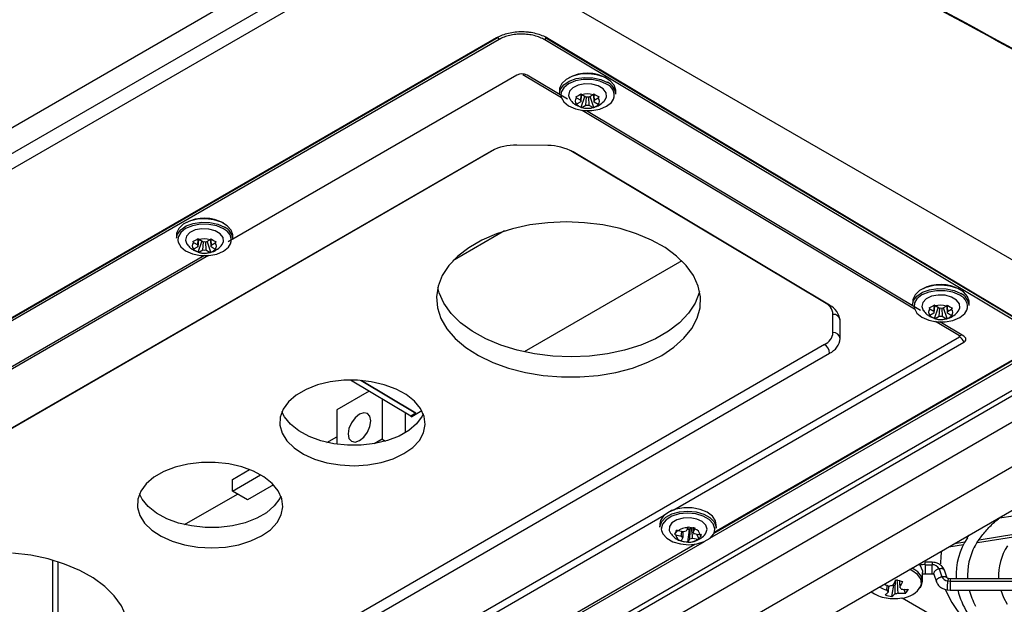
# Model space of a CAD drawing. Header units: millimetres. Extents: x 15231 to 16570, y 10019 to 11489.
# Tile 40 of 206: x 16340 to 16478, y 10109 to 10191. Entities that reach past the tile are written whole.
import ezdxf

# ---------------------------------------------------------------- set-up
doc = ezdxf.new("R2010")
doc.units = ezdxf.units.MM

msp = doc.modelspace()

# ---------------------------------------------------------------- linework, layer by layer
at = {"color": 7, "linetype": 'Continuous', "lineweight": 25}
for p, q in [((16248.88, 10124.09), (16388.93, 10204.93)), ((16248.49, 10120.21), (16392.52, 10203.36)), ((16396.3, 10203.33), (16322.27, 10160.59)), ((16406.04, 10200.06), (16495.19, 10148.59)), ((16407.18, 10188.79), (16272.83, 10111.24)), ((16273.02, 10111.33), (16407.37, 10188.89)), ((16407.54, 10188.58), (16273.19, 10111.02)), ((16481.09, 10148.38), (16413.91, 10188.52)), ((16414.09, 10188.82), (16481.27, 10148.69)), ((16481.5, 10148.59), (16414.33, 10188.72)), ((16410.01, 10183.58), (16369.55, 10160.22)), ((16416.24, 10180.38), (16410.83, 10183.62)), ((16417.08, 10180.19), (16411.44, 10183.56)), ((16415.97, 10181.5), (16415.96, 10181.01)), ((16418.38, 10180.42), (16418.95, 10180.08)), ((16418.95, 10180.08), (16419.02, 10180.83)), ((16419.04, 10180.83), (16418.95, 10179.82)), ((16419, 10179.08), (16419.55, 10180.58)), ((16419.68, 10180.5), (16419.11, 10180.84)), ((16419.68, 10179.39), (16419.77, 10180.48)), ((16420.05, 10180.49), (16420.11, 10179.38)), ((16420.68, 10180.82), (16420.11, 10180.49)), ((16420.79, 10179.06), (16420.28, 10180.59)), ((16420.84, 10179.8), (16420.78, 10180.81)), ((16420.8, 10180.72), (16420.84, 10180.06)), ((16420.84, 10180.06), (16421.41, 10180.39)), ((16423.86, 10180.89), (16423.87, 10181.38)), ((16418.35, 10179.36), (16418.98, 10179.1)), ((16418.95, 10179.82), (16418.38, 10179.49)), ((16419.11, 10179.06), (16419.68, 10179.39)), ((16420.11, 10179.38), (16420.68, 10179.04)), ((16421.41, 10179.46), (16420.84, 10179.8)), ((16465.73, 10150.82), (16419.16, 10178.64)), ((16466.57, 10150.63), (16419.76, 10178.59)), ((16414.34, 10173.73), (16410, 10173.77)), ((16406.46, 10172.95), (16300.52, 10111.79)), ((16406.9, 10173.17), (16301.24, 10112.18)), ((16453.12, 10151.76), (16417.57, 10173)), ((16453.82, 10151.36), (16417.88, 10172.83)), ((16362.32, 10161.22), (16362.31, 10160.73)), ((16370.21, 10160.61), (16370.22, 10161.1)), ((16408.3, 10161.76), (16401.04, 10157.57)), ((16364.73, 10160.14), (16365.3, 10159.8)), ((16365.3, 10159.54), (16364.73, 10159.21)), ((16365.3, 10159.8), (16365.37, 10160.55)), ((16365.39, 10160.55), (16365.3, 10159.54)), ((16365.36, 10158.8), (16365.9, 10160.3)), ((16366.03, 10160.22), (16365.46, 10160.56)), ((16366.03, 10159.11), (16366.12, 10160.2)), ((16366.4, 10160.21), (16366.46, 10159.1)), ((16367.04, 10160.54), (16366.46, 10160.21)), ((16367.14, 10158.78), (16366.63, 10160.31)), ((16367.19, 10159.52), (16367.14, 10160.53)), ((16367.15, 10160.53), (16367.19, 10159.78)), ((16367.19, 10159.78), (16367.76, 10160.11)), ((16366.83, 10158.33), (16324.2, 10133.72)), ((16366.24, 10158.31), (16324.25, 10134.07)), ((16364.7, 10159.08), (16365.33, 10158.82)), ((16365.46, 10158.78), (16366.03, 10159.11)), ((16366.46, 10159.1), (16367.03, 10158.76)), ((16367.76, 10159.18), (16367.19, 10159.52)), ((16433.11, 10157.58), (16411.02, 10144.83)), ((16465.46, 10151.93), (16465.45, 10151.44)), ((16468.44, 10150.51), (16468.51, 10151.26)), ((16468.53, 10151.26), (16468.44, 10150.25)), ((16469.17, 10150.93), (16468.6, 10151.27)), ((16473.35, 10151.32), (16473.36, 10151.81)), ((16454.29, 10147.54), (16454.29, 10150.09)), ((16467.87, 10150.85), (16468.44, 10150.51)), ((16468.44, 10150.25), (16467.87, 10149.92)), ((16468.49, 10149.51), (16469.04, 10151.01)), ((16469.17, 10149.82), (16469.26, 10150.91)), ((16469.54, 10150.93), (16469.6, 10149.81)), ((16470.17, 10151.25), (16469.6, 10150.92)), ((16470.28, 10149.49), (16469.77, 10151.02)), ((16470.33, 10150.23), (16470.27, 10151.24)), ((16470.29, 10151.24), (16470.33, 10150.49)), ((16470.33, 10150.49), (16470.9, 10150.82)), ((16470.9, 10149.89), (16470.33, 10150.23)), ((16339.77, 10058.87), (16495.19, 10148.59)), ((16455.28, 10146.72), (16455.28, 10149.27)), ((16467.84, 10149.8), (16468.47, 10149.54)), ((16468.6, 10149.49), (16469.17, 10149.82)), ((16472, 10147.07), (16468.65, 10149.07)), ((16472.61, 10147.01), (16469.25, 10149.02)), ((16469.6, 10149.81), (16470.17, 10149.47)), ((16495.89, 10148.19), (16339.76, 10058.05)), ((16499.08, 10146.35), (16336.57, 10052.53)), ((16343.66, 10072.86), (16472, 10146.95)), ((16347.18, 10084.73), (16453.12, 10145.89)), ((16432, 10122.74), (16472.61, 10146.18)), ((16347.88, 10083.5), (16453.82, 10144.66)), ((16481.5, 10144.39), (16436.99, 10118.69)), ((16437.62, 10119.46), (16481.21, 10144.63)), ((16437.67, 10119.58), (16481.09, 10144.64)), ((16504.48, 10143.23), (16341.78, 10049.31)), ((16395.17, 10135.84), (16386.72, 10140.89)), ((16388.21, 10140.83), (16395.86, 10136.26)), ((16395.86, 10136.26), (16388.21, 10140.83)), ((16389.32, 10139.33), (16384.77, 10136.71)), ((16350.89, 10048.48), (16505.98, 10138.01)), ((16391.13, 10138.25), (16391.13, 10132.62)), ((16384.77, 10136.71), (16384.77, 10131.91)), ((16394.39, 10133.51), (16394.39, 10136.31)), ((16395.86, 10136.26), (16395.17, 10135.84)), ((16396.72, 10136.57), (16395.31, 10135.76)), ((16395.86, 10136.26), (16395.86, 10136.26)), ((16395.17, 10135.84), (16395.31, 10135.76)), ((16383.4, 10132.16), (16384.77, 10132.95)), ((16391.13, 10132.62), (16390, 10131.97)), ((16391.13, 10132.62), (16391.63, 10132.34)), ((16370.17, 10126.97), (16372.57, 10128.36)), ((16370.17, 10125.34), (16374.12, 10127.62)), ((16370.17, 10125.34), (16370.17, 10126.97)), ((16372.29, 10124.11), (16370.17, 10125.34)), ((16375.93, 10126.22), (16372.29, 10124.11)), ((16363.46, 10120.65), (16370.88, 10124.93)), ((16477.62, 10121.58), (16482.6, 10122.35)), ((16386.04, 10096.21), (16430.65, 10121.96)), ((16430.05, 10120.75), (16430.04, 10120.27)), ((16432.13, 10119.3), (16432.49, 10119.83)), ((16433.34, 10119.63), (16432.57, 10119.77)), ((16433.04, 10119.05), (16433.11, 10119.66)), ((16433.28, 10119.65), (16433.25, 10118.83)), ((16433.95, 10120.2), (16433.72, 10119.75)), ((16433.84, 10119.99), (16434.21, 10119.92)), ((16433.96, 10118.19), (16434.21, 10119.92)), ((16434.3, 10120.09), (16434.21, 10119.92)), ((16434.69, 10120.28), (16434.71, 10119.56)), ((16434.71, 10119.56), (16434.94, 10120.01)), ((16437.94, 10120.15), (16437.95, 10120.63)), ((16436.24, 10118.26), (16391.03, 10092.16)), ((16432.27, 10119.2), (16433.04, 10119.05)), ((16432.97, 10118.39), (16433.44, 10118.24)), ((16433.25, 10118.83), (16433.02, 10118.37)), ((16433.97, 10118.2), (16433.99, 10118.2)), ((16434, 10118.19), (16434.23, 10118.64)), ((16434.62, 10118.76), (16435.39, 10118.62)), ((16435.68, 10119.19), (16434.91, 10119.34)), ((16435.53, 10118.67), (16435.22, 10119.28)), ((16471.33, 10118.01), (16472.78, 10118.23)), ((16473.11, 10118.79), (16473.37, 10119.19)), ((16474.55, 10118.16), (16479.56, 10118.94)), ((16474.79, 10118.54), (16479.9, 10119.34)), ((16391.66, 10092.93), (16434.92, 10117.9)), ((16470.52, 10117.54), (16472.59, 10117.86)), ((16345.01, 10105.31), (16345.01, 10115.66)), ((16345.72, 10115.44), (16345.72, 10104.88)), ((16468.19, 10115.37), (16467.2, 10115.37)), ((16467.2, 10115.04), (16468.19, 10115.04)), ((16469.15, 10114.45), (16469.53, 10113.36)), ((16470.28, 10113.16), (16469.9, 10114.25)), ((16466.84, 10112.75), (16466.84, 10113.94)), ((16466.84, 10113.75), (16467.2, 10113.78)), ((16467.2, 10113.78), (16468.19, 10113.78)), ((16468.4, 10113.73), (16468.78, 10112.64)), ((16470.37, 10112.78), (16470.69, 10112.75)), ((16470.69, 10113.08), (16470.45, 10113.11)), ((16492.19, 10113.08), (16470.69, 10113.08)), ((16470.69, 10113.08), (16470.69, 10112.75)), ((16470.69, 10112.75), (16470.69, 10111.48)), ((16470.69, 10112.75), (16492.19, 10112.75)), ((16462.55, 10110.58), (16462.88, 10112.47)), ((16464.47, 10111.04), (16464.2, 10111.6)), ((16470.29, 10111.53), (16470.69, 10111.49)), ((16470.69, 10111.48), (16492.19, 10111.48)), ((16463.99, 10110.39), (16494.19, 10092.96))]:
    msp.add_line(p, q, dxfattribs=at)
at = {"color": 7, "linetype": 'Continuous', "lineweight": 25, "flags": 128}
for points in [[(16415.96, 10181.01), (16416.1, 10181.59), (16416.57, 10182.22), (16417.34, 10182.74), (16418.33, 10183.09), (16419.47, 10183.26), (16420.65, 10183.22), (16421.76, 10182.98), (16422.71, 10182.56)], [(16423.87, 10181.38), (16423.87, 10181.48), (16423.65, 10182.17), (16423.1, 10182.78), (16422.27, 10183.28), (16421.22, 10183.61), (16420.07, 10183.75), (16418.9, 10183.69), (16417.82, 10183.42), (16416.93, 10182.98), (16416.3, 10182.4), (16415.99, 10181.74), (16415.97, 10181.5)], [(16422.56, 10182.32), (16421.61, 10182.74), (16420.5, 10182.96), (16419.32, 10182.97), (16418.21, 10182.77), (16417.26, 10182.37), (16416.57, 10181.82), (16416.24, 10181.28)], [(16422.37, 10180.14), (16422.56, 10180.55), (16422.51, 10181.12), (16422.12, 10181.66), (16421.42, 10182.07), (16420.52, 10182.31), (16419.54, 10182.35), (16418.61, 10182.18), (16417.85, 10181.81), (16417.37, 10181.31), (16417.24, 10180.74), (16417.44, 10180.21)], [(16416.24, 10181.28), (16416.21, 10181.17), (16416.16, 10180.72)], [(16416.16, 10180.72), (16416.21, 10180.48), (16416.57, 10179.82), (16417.26, 10179.26), (16418.21, 10178.84), (16419.32, 10178.62), (16420.5, 10178.61), (16421.61, 10178.81), (16422.56, 10179.21), (16423.25, 10179.76), (16423.55, 10180.23)], [(16362.31, 10160.73), (16362.45, 10161.31), (16362.92, 10161.94), (16363.69, 10162.46), (16364.68, 10162.81), (16365.82, 10162.98), (16367, 10162.94), (16368.11, 10162.71), (16369.06, 10162.29)], [(16370.22, 10161.1), (16370.22, 10161.21), (16370, 10161.89), (16369.45, 10162.5), (16368.62, 10163), (16367.58, 10163.33), (16366.42, 10163.48), (16365.25, 10163.41), (16364.17, 10163.14), (16363.28, 10162.7), (16362.65, 10162.12), (16362.35, 10161.46), (16362.32, 10161.22)], [(16368.91, 10162.04), (16367.96, 10162.46), (16366.85, 10162.68), (16365.67, 10162.69), (16364.56, 10162.49), (16363.61, 10162.09), (16362.92, 10161.54), (16362.59, 10161)], [(16430.32, 10144.34), (16432.01, 10145.47), (16433.42, 10146.73), (16434.51, 10148.09), (16435.26, 10149.53), (16435.67, 10151.02), (16435.71, 10152.54), (16435.4, 10154.05), (16434.73, 10155.52), (16433.72, 10156.92), (16432.39, 10158.24), (16430.77, 10159.43), (16428.88, 10160.48), (16426.77, 10161.37), (16424.47, 10162.09), (16422.03, 10162.6), (16419.49, 10162.92), (16416.92, 10163.02), (16414.35, 10162.92), (16411.83, 10162.6), (16409.42, 10162.08), (16407.17, 10161.37), (16405.1, 10160.48), (16403.28, 10159.42), (16401.73, 10158.23), (16400.47, 10156.92), (16399.55, 10155.51), (16398.97, 10154.04), (16398.74, 10152.53), (16398.88, 10151.02), (16399.37, 10149.52), (16400.21, 10148.08), (16401.38, 10146.72), (16402.86, 10145.46), (16404.62, 10144.34), (16406.63, 10143.36), (16408.84, 10142.56), (16411.22, 10141.94), (16413.71, 10141.53), (16416.27, 10141.32), (16418.85, 10141.32), (16421.4, 10141.53), (16423.87, 10141.95), (16426.21, 10142.56), (16428.37, 10143.37), (16430.32, 10144.34)], [(16362.59, 10161), (16362.56, 10160.89), (16362.52, 10160.44)], [(16368.72, 10159.86), (16368.91, 10160.27), (16368.86, 10160.84), (16368.47, 10161.38), (16367.77, 10161.79), (16366.87, 10162.03), (16365.89, 10162.07), (16364.96, 10161.9), (16364.2, 10161.54), (16363.72, 10161.04), (16363.59, 10160.47), (16363.79, 10159.93)], [(16362.52, 10160.44), (16362.56, 10160.2), (16362.92, 10159.54), (16363.61, 10158.98), (16364.56, 10158.57), (16365.67, 10158.34), (16366.85, 10158.33), (16367.96, 10158.53), (16368.91, 10158.93), (16369.6, 10159.48), (16369.9, 10159.95)], [(16473.36, 10151.81), (16473.36, 10151.92), (16473.14, 10152.6), (16472.59, 10153.22), (16471.76, 10153.71), (16470.71, 10154.05), (16469.56, 10154.19), (16468.39, 10154.12), (16467.31, 10153.86), (16466.42, 10153.41), (16465.79, 10152.83), (16465.48, 10152.17), (16465.46, 10151.93)], [(16435.6, 10153.29), (16435.55, 10153.11), (16434.97, 10151.63), (16434.05, 10150.23), (16432.8, 10148.92), (16431.24, 10147.72), (16429.42, 10146.67), (16427.36, 10145.78), (16425.1, 10145.06), (16422.69, 10144.54), (16420.17, 10144.23), (16417.6, 10144.12), (16415.03, 10144.23), (16412.49, 10144.54), (16410.05, 10145.06), (16407.75, 10145.77), (16405.64, 10146.66), (16403.75, 10147.71), (16402.13, 10148.91), (16400.8, 10150.22), (16399.79, 10151.63), (16399.12, 10153.1), (16398.92, 10153.85)], [(16465.45, 10151.44), (16465.59, 10152.02), (16466.06, 10152.65), (16466.83, 10153.17), (16467.82, 10153.53), (16468.96, 10153.69), (16470.14, 10153.66), (16471.25, 10153.42), (16472.2, 10153)], [(16472.05, 10152.75), (16471.1, 10153.17), (16469.99, 10153.39), (16468.81, 10153.4), (16467.7, 10153.2), (16466.75, 10152.81), (16466.06, 10152.26), (16465.73, 10151.72)], [(16471.86, 10150.58), (16472.05, 10150.98), (16472, 10151.56), (16471.61, 10152.09), (16470.91, 10152.5), (16470.01, 10152.75), (16469.03, 10152.78), (16468.1, 10152.61), (16467.34, 10152.25), (16466.86, 10151.75), (16466.73, 10151.18), (16466.93, 10150.64)], [(16465.73, 10151.72), (16465.7, 10151.6), (16465.65, 10151.16)], [(16465.65, 10151.16), (16465.7, 10150.92), (16466.06, 10150.26), (16466.75, 10149.69), (16467.7, 10149.28), (16468.81, 10149.05), (16469.99, 10149.04), (16471.1, 10149.24), (16472.05, 10149.64), (16472.74, 10150.19), (16473.04, 10150.67)], [(16394.18, 10130.59), (16395.42, 10131.45), (16396.35, 10132.44), (16396.94, 10133.52), (16397.17, 10134.65), (16397.03, 10135.79), (16396.53, 10136.89), (16395.68, 10137.93), (16394.52, 10138.85), (16393.08, 10139.63), (16391.43, 10140.24), (16389.61, 10140.66), (16387.7, 10140.86), (16385.76, 10140.86), (16383.87, 10140.63), (16382.08, 10140.2), (16380.48, 10139.58), (16379.11, 10138.79), (16378.02, 10137.86), (16377.26, 10136.82), (16376.84, 10135.71), (16376.8, 10134.57), (16377.12, 10133.44), (16377.8, 10132.37), (16378.81, 10131.39), (16380.11, 10130.53), (16381.66, 10129.83), (16383.41, 10129.32), (16385.28, 10129), (16387.21, 10128.9), (16389.14, 10129.02), (16390.99, 10129.35), (16392.69, 10129.88), (16394.18, 10130.59)], [(16396.9, 10136.16), (16396.73, 10135.81), (16395.97, 10134.77), (16394.88, 10133.83), (16393.51, 10133.04), (16391.9, 10132.42), (16390.12, 10131.99), (16388.22, 10131.77), (16386.29, 10131.76), (16384.37, 10131.97), (16382.56, 10132.38), (16380.9, 10132.99), (16379.47, 10133.77), (16378.3, 10134.7), (16377.46, 10135.73), (16377.08, 10136.46)], [(16389.54, 10135.18), (16389.42, 10135.81), (16389.08, 10136.21), (16388.56, 10136.31), (16387.95, 10136.1), (16387.34, 10135.6), (16386.83, 10134.91), (16386.48, 10134.11), (16386.36, 10133.34), (16386.48, 10132.71), (16386.83, 10132.31), (16387.34, 10132.21), (16387.95, 10132.42), (16388.56, 10132.91), (16389.08, 10133.61), (16389.42, 10134.4), (16389.54, 10135.18)], [(16374.24, 10119.08), (16375.48, 10119.94), (16376.41, 10120.93), (16377, 10122.01), (16377.23, 10123.14), (16377.09, 10124.28), (16376.59, 10125.38), (16375.74, 10126.41), (16374.58, 10127.34), (16373.14, 10128.12), (16371.49, 10128.73), (16369.67, 10129.14), (16367.76, 10129.35), (16365.82, 10129.34), (16363.93, 10129.12), (16362.14, 10128.69), (16360.54, 10128.07), (16359.17, 10127.28), (16358.08, 10126.34), (16357.32, 10125.31), (16356.9, 10124.2), (16356.86, 10123.06), (16357.18, 10121.93), (16357.86, 10120.86), (16358.87, 10119.88), (16360.17, 10119.02), (16361.72, 10118.32), (16363.47, 10117.81), (16365.34, 10117.49), (16367.27, 10117.39), (16369.2, 10117.51), (16371.04, 10117.84), (16372.75, 10118.37), (16374.24, 10119.08)], [(16376.96, 10124.65), (16376.79, 10124.29), (16376.02, 10123.26), (16374.94, 10122.32), (16373.57, 10121.53), (16371.96, 10120.91), (16370.18, 10120.48), (16368.28, 10120.26), (16366.35, 10120.25), (16364.43, 10120.46), (16362.62, 10120.87), (16360.96, 10121.48), (16359.53, 10122.26), (16358.36, 10123.19), (16357.52, 10124.22), (16357.14, 10124.95)], [(16430.04, 10120.27), (16430.05, 10120.4), (16430.3, 10121.07), (16430.88, 10121.67), (16431.74, 10122.14), (16432.8, 10122.43), (16433.96, 10122.53), (16435.13, 10122.42)], [(16437.95, 10120.63), (16437.84, 10121.19), (16437.4, 10121.84), (16436.66, 10122.38), (16435.68, 10122.78), (16434.56, 10122.98), (16433.38, 10122.99), (16432.26, 10122.79), (16431.29, 10122.41), (16430.56, 10121.87), (16430.14, 10121.23), (16430.05, 10120.75)], [(16435.13, 10122.42), (16436.19, 10122.11), (16437.06, 10121.64), (16437.66, 10121.04), (16437.93, 10120.36), (16437.94, 10120.15)], [(16435.07, 10122.15), (16433.9, 10122.25), (16432.75, 10122.14), (16431.72, 10121.82), (16430.91, 10121.33), (16430.4, 10120.71), (16430.24, 10120.03), (16430.27, 10119.83)], [(16436.44, 10119.39), (16436.47, 10119.43), (16436.66, 10120), (16436.5, 10120.57), (16435.99, 10121.07), (16435.22, 10121.43), (16434.27, 10121.61), (16433.29, 10121.57), (16432.41, 10121.33), (16431.74, 10120.91), (16431.37, 10120.38), (16431.35, 10119.81), (16431.53, 10119.46)], [(16437.7, 10119.68), (16437.74, 10120.06), (16437.53, 10120.74), (16436.97, 10121.35), (16436.12, 10121.84), (16435.07, 10122.15)], [(16430.27, 10119.83), (16430.45, 10119.35), (16431.01, 10118.74), (16431.86, 10118.26), (16432.91, 10117.95), (16434.08, 10117.84), (16435.23, 10117.96), (16436.26, 10118.27), (16437.07, 10118.76), (16437.58, 10119.38), (16437.7, 10119.68)], [(16469.51, 10116.96), (16469.41, 10116.29), (16469.34, 10115.15)], [(16350.2, 10098.09), (16351.9, 10099.22), (16353.3, 10100.48), (16354.39, 10101.84), (16355.15, 10103.28), (16355.55, 10104.77), (16355.6, 10106.29), (16355.28, 10107.8), (16354.62, 10109.27), (16353.61, 10110.67), (16352.28, 10111.99), (16350.65, 10113.18), (16348.77, 10114.23), (16346.65, 10115.12), (16344.35, 10115.84), (16341.91, 10116.35), (16339.38, 10116.67)], [(16466.61, 10112.06), (16466.68, 10112.34), (16466.58, 10113.04), (16466.12, 10113.68), (16465.34, 10114.21), (16465, 10114.36)], [(16465.75, 10114.33), (16465.39, 10114.53), (16465.34, 10114.55)], [(16466.5, 10111.82), (16466.64, 10112.03), (16466.83, 10112.71), (16466.68, 10113.39), (16466.18, 10114.02), (16465.75, 10114.33)], [(16466.82, 10114.22), (16466.53, 10114.9), (16466.34, 10115.13)], [(16477.79, 10111.48), (16478.18, 10110.46), (16478.7, 10109.5)]]:
    msp.add_lwpolyline(points, dxfattribs=at)
at = {"color": 7, "linetype": 'Continuous', "lineweight": 25}
for centre, radius, start, end in [((16407.75, 10188.9), 0.385, 182.3379, 236.796), ((16413.7, 10188.85), 0.391, 302.5045, 356.0522), ((16410.71, 10182.23), 1.52, 61.5876, 117.2627), ((16411.2, 10183.01), 0.712, 100.5211, 121.0779), ((16419.87, 10178.31), 5.53, 60.5013, 117.7515), ((16421.97, 10180.76), 1.67, 341.6788, 69.1485), ((16421.88, 10180.76), 1.99, 3.8903, 65.4302), ((16418.85, 10179.95), 0.66, 135.4885, 224.4966), ((16419.87, 10178.16), 2.78, 72.9933, 105.857), ((16419.88, 10178.87), 1.63, 81.8127, 97.0376), ((16420.94, 10179.92), 0.66, 315.4885, 44.4966), ((16419.27, 10179.95), 0.344, 158.2734, 201.7117), ((16419.92, 10181.72), 2.78, 252.9933, 285.857), ((16419.91, 10181), 1.63, 261.8127, 277.0376), ((16420.52, 10179.93), 0.344, 338.2734, 21.7117), ((16409.78, 10166.71), 7.07, 88.2494, 118.0099), ((16414.41, 10166.56), 7.16, 61.0391, 90.5289), ((16366.22, 10157.91), 5.63, 61.071, 117.1818), ((16368.32, 10160.48), 1.67, 341.6788, 69.1485), ((16368.23, 10160.48), 1.99, 3.8903, 65.4302), ((16365.2, 10159.67), 0.66, 135.4885, 224.4966), ((16365.62, 10159.67), 0.344, 158.2734, 201.7117), ((16366.22, 10157.88), 2.78, 72.9933, 105.857), ((16366.23, 10158.59), 1.63, 81.8127, 97.0376), ((16366.87, 10159.65), 0.344, 338.2734, 21.7117), ((16367.29, 10159.64), 0.66, 315.4885, 44.4966), ((16366.27, 10161.44), 2.78, 252.9933, 285.857), ((16366.26, 10160.72), 1.63, 261.8127, 277.0376), ((16469.36, 10148.74), 5.53, 60.5013, 117.7515), ((16471.46, 10151.19), 1.67, 341.6788, 69.1485), ((16471.37, 10151.19), 1.99, 3.8903, 65.4302), ((16452.23, 10149.89), 2.07, 5.4645, 64.5289), ((16452.7, 10149.02), 2.59, 5.4645, 64.5289), ((16469.36, 10148.59), 2.78, 72.9933, 105.857), ((16454.37, 10149.17), 0.921, 8.1547, 94.6983), ((16468.34, 10150.39), 0.66, 135.4885, 224.4966), ((16468.76, 10150.38), 0.344, 158.2734, 201.7117), ((16469.37, 10149.31), 1.63, 81.8127, 97.0376), ((16470.01, 10150.36), 0.344, 338.2734, 21.7117), ((16470.43, 10150.36), 0.66, 315.4885, 44.4966), ((16469.41, 10152.15), 2.78, 252.9933, 285.857), ((16469.4, 10151.44), 1.63, 261.8127, 277.0376), ((16452.28, 10147.72), 2.02, 294.5684, 354.6545), ((16454.37, 10146.63), 0.914, 5.7593, 94.8807), ((16472.33, 10146.58), 0.583, 85.9411, 123.3613), ((16452.28, 10144.6), 1.54, 2.0224, 56.8228), ((16452.77, 10146.95), 2.53, 294.5684, 354.6545), ((16471.98, 10147.01), 0.0618, 291.6157, 68.3694), ((16471.15, 10145.66), 1.55, 19.7348, 56.6491), ((16472.45, 10146.6), 0.449, 291.6157, 68.3694), ((16433.37, 10118.9), 4.07, 109.5653, 119.2516), ((16433.86, 10118.02), 2.18, 87.6391, 126.4504), ((16433.9, 10118.48), 1.28, 98.0618, 116.0277), ((16434.01, 10121.48), 1.42, 264.8927, 281.6068), ((16434.07, 10121.2), 1.13, 281.6603, 292.4292), ((16434.39, 10119.07), 0.58, 27.0249, 57.534), ((16434.67, 10119.02), 1.03, 9.7755, 74.7834), ((16433.29, 10119.37), 1.03, 189.7755, 254.7834), ((16433.56, 10119.32), 0.58, 207.0249, 237.534), ((16434.09, 10120.37), 2.18, 267.6391, 306.4504), ((16434.06, 10119.91), 1.28, 278.0618, 296.0277), ((16481.23, 10113.48), 9.7, 146.7896, 182.3433), ((16481.99, 10113.52), 8.86, 152.0151, 183.1566), ((16484.99, 10113.51), 7.51, 146.3082, 183.2356), ((16467.19, 10110.31), 4.74, 89.9471, 98.8693), ((16468.24, 10114.05), 0.992, 23.7275, 93.0846), ((16453.77, 10117.38), 10.35, 329.4643, 334.496), ((16466.65, 10125.62), 13.17, 254.4378, 258.6951), ((16454.73, 10117.16), 10.35, 329.4643, 334.496), ((16470.42, 10113.74), 0.964, 203.0711, 266.8927), ((16462.41, 10114.89), 4.56, 232.7093, 261.8116), ((16464.6, 10119.16), 8.18, 242.3454, 250.2453), ((16464.97, 10119.65), 8.11, 244.5486, 250.2638), ((16462.32, 10111.61), 0.5, 196.568, 234.8129), ((16462.8, 10110.65), 1.48, 94.2533, 112.6719), ((16463.35, 10111.49), 0.5, 16.568, 54.8129), ((16464.59, 10117.88), 6.3, 263.0836, 272.4908), ((16463.75, 10113.64), 3.27, 272.8207, 330.9183), ((16461.93, 10113.28), 3.38, 318.6391, 330.1016), ((16485.24, 10118.31), 16.65, 203.9433, 240.9126), ((16482.07, 10114.01), 10.61, 193.7464, 212.7485), ((16482.8, 10113.9), 9.72, 194.3614, 208.6151), ((16460.03, 10112.96), 2.66, 306.1116, 318.5779), ((16463.44, 10116.42), 5.91, 251.8159, 261.317), ((16462.84, 10116.79), 6.5, 260.4925, 279.5075), ((16460.98, 10112.73), 2.66, 306.1116, 318.5779), ((16462.87, 10112.45), 1.48, 274.2533, 292.6719), ((16464.2, 10117.33), 6.3, 263.0836, 272.4908)]:
    msp.add_arc(centre, radius, start, end, dxfattribs=at)
for points in [[(16400.7, 10230.22), (16432.13, 10213.07), (16463.55, 10195.95), (16494.97, 10178.88)], [(16495.19, 10178.64), (16463.73, 10195.73), (16432.26, 10212.86), (16400.79, 10230.02)], [(16418.28, 10180.56), (16418.5, 10180.67), (16418.75, 10180.81), (16419.01, 10180.98)], [(16418.28, 10180.56), (16418.31, 10180.51), (16418.35, 10180.46), (16418.38, 10180.42)], [(16419.11, 10180.84), (16419.07, 10180.88), (16419.04, 10180.93), (16419.01, 10180.98)], [(16420.79, 10180.96), (16420.76, 10180.91), (16420.72, 10180.87), (16420.68, 10180.82)], [(16420.79, 10180.96), (16421.05, 10180.79), (16421.3, 10180.64), (16421.52, 10180.53)], [(16421.41, 10180.39), (16421.45, 10180.43), (16421.48, 10180.48), (16421.52, 10180.53)], [(16418.38, 10179.49), (16418.35, 10179.5), (16418.31, 10179.5), (16418.28, 10179.51)], [(16419, 10179.08), (16418.75, 10179.17), (16418.5, 10179.31), (16418.28, 10179.51)], [(16419, 10179.08), (16419.04, 10179.07), (16419.07, 10179.06), (16419.11, 10179.06)], [(16420.68, 10179.04), (16420.72, 10179.04), (16420.76, 10179.05), (16420.79, 10179.06)], [(16421.52, 10179.48), (16421.3, 10179.29), (16421.05, 10179.14), (16420.79, 10179.06)], [(16421.52, 10179.48), (16421.48, 10179.47), (16421.45, 10179.46), (16421.41, 10179.46)], [(16364.63, 10160.28), (16364.85, 10160.39), (16365.1, 10160.53), (16365.36, 10160.7)], [(16364.63, 10160.28), (16364.66, 10160.23), (16364.7, 10160.18), (16364.73, 10160.14)], [(16365.46, 10160.56), (16365.43, 10160.6), (16365.39, 10160.65), (16365.36, 10160.7)], [(16367.14, 10160.68), (16367.11, 10160.63), (16367.07, 10160.59), (16367.04, 10160.54)], [(16367.14, 10160.68), (16367.4, 10160.51), (16367.65, 10160.36), (16367.87, 10160.25)], [(16367.76, 10160.11), (16367.8, 10160.15), (16367.84, 10160.2), (16367.87, 10160.25)], [(16364.73, 10159.21), (16364.7, 10159.22), (16364.66, 10159.22), (16364.63, 10159.23)], [(16365.36, 10158.8), (16365.1, 10158.89), (16364.85, 10159.04), (16364.63, 10159.23)], [(16365.36, 10158.8), (16365.39, 10158.79), (16365.42, 10158.78), (16365.46, 10158.78)], [(16367.03, 10158.76), (16367.07, 10158.76), (16367.11, 10158.77), (16367.14, 10158.78)], [(16367.87, 10159.2), (16367.65, 10159.01), (16367.4, 10158.86), (16367.14, 10158.78)], [(16367.87, 10159.2), (16367.84, 10159.19), (16367.8, 10159.19), (16367.76, 10159.18)], [(16467.77, 10150.99), (16467.99, 10151.1), (16468.24, 10151.24), (16468.5, 10151.41)], [(16468.6, 10151.27), (16468.56, 10151.32), (16468.53, 10151.36), (16468.5, 10151.41)], [(16470.28, 10151.39), (16470.25, 10151.35), (16470.21, 10151.3), (16470.17, 10151.25)], [(16470.28, 10151.39), (16470.54, 10151.22), (16470.79, 10151.07), (16471.01, 10150.96)], [(16467.77, 10150.99), (16467.8, 10150.94), (16467.84, 10150.9), (16467.87, 10150.85)], [(16467.87, 10149.92), (16467.84, 10149.93), (16467.8, 10149.93), (16467.77, 10149.94)], [(16468.49, 10149.51), (16468.24, 10149.6), (16467.99, 10149.75), (16467.77, 10149.94)], [(16471.01, 10149.91), (16470.79, 10149.72), (16470.54, 10149.58), (16470.28, 10149.49)], [(16470.9, 10150.82), (16470.94, 10150.86), (16470.97, 10150.91), (16471.01, 10150.96)], [(16471.01, 10149.91), (16470.97, 10149.9), (16470.94, 10149.9), (16470.9, 10149.89)], [(16468.49, 10149.51), (16468.53, 10149.5), (16468.56, 10149.49), (16468.6, 10149.49)], [(16470.17, 10149.47), (16470.21, 10149.48), (16470.25, 10149.48), (16470.28, 10149.49)], [(16432.13, 10119.3), (16432.2, 10119.46), (16432.3, 10119.65), (16432.42, 10119.88)], [(16432.57, 10119.77), (16432.52, 10119.81), (16432.47, 10119.84), (16432.42, 10119.88)], [(16434, 10120.36), (16433.98, 10120.31), (16433.97, 10120.25), (16433.95, 10120.2)], [(16434, 10120.36), (16434.33, 10120.27), (16434.66, 10120.21), (16434.98, 10120.18)], [(16434.23, 10118.64), (16434.26, 10119.13), (16434.28, 10119.61), (16434.3, 10120.09)], [(16434.62, 10118.76), (16434.58, 10119.22), (16434.54, 10119.69), (16434.5, 10120.16)], [(16434.94, 10120.01), (16434.95, 10120.07), (16434.97, 10120.12), (16434.98, 10120.18)], [(16432.13, 10119.3), (16432.17, 10119.27), (16432.22, 10119.23), (16432.27, 10119.2)], [(16433.02, 10118.37), (16433, 10118.37), (16432.99, 10118.37), (16432.97, 10118.37)], [(16433.96, 10118.19), (16433.63, 10118.19), (16433.29, 10118.25), (16432.97, 10118.37)], [(16433.96, 10118.19), (16433.98, 10118.19), (16433.99, 10118.19), (16434, 10118.19)], [(16435.39, 10118.62), (16435.44, 10118.63), (16435.49, 10118.65), (16435.53, 10118.67)], [(16435.83, 10119.25), (16435.76, 10119.01), (16435.65, 10118.81), (16435.53, 10118.67)], [(16435.83, 10119.25), (16435.78, 10119.23), (16435.73, 10119.21), (16435.68, 10119.19)], [(16462.98, 10110.97), (16463, 10111.62), (16463.03, 10112.27), (16463.05, 10112.92)], [(16463.44, 10111.08), (16463.38, 10111.71), (16463.33, 10112.34), (16463.26, 10112.97)]]:
    msp.add_open_spline(points, degree=3, dxfattribs=at)
for points, knots in [([(16366.43, 10217.39), (16352.38, 10212.76), (16338.89, 10207.59), (16319.51, 10199.05), (16313.2, 10196.06), (16305.48, 10192.16), (16303.95, 10191.38), (16300.91, 10189.79), (16299.4, 10188.98), (16294.9, 10186.55), (16291.94, 10184.9), (16283.22, 10179.87), (16277.58, 10176.4), (16269.39, 10171.01), (16266.7, 10169.18), (16261.42, 10165.48), (16258.83, 10163.59), (16246.13, 10154.06), (16236.79, 10146.04), (16228.25, 10137.62)], [0, 0, 0, 0, 0.25, 0.25, 0.375, 0.375, 0.40625, 0.40625, 0.4375, 0.4375, 0.5, 0.5, 0.625, 0.625, 0.6875, 0.6875, 0.75, 0.75, 1, 1, 1, 1]), ([(16366.46, 10215.56), (16365.6, 10215.28), (16364.74, 10214.99), (16363.03, 10214.41), (16360.48, 10213.54), (16354.55, 10211.45), (16342.89, 10207.12), (16333.2, 10203.11), (16323.72, 10198.91), (16320.59, 10197.47), (16314.41, 10194.54), (16311.35, 10193.04), (16305.31, 10189.99), (16302.34, 10188.43), (16296.47, 10185.25), (16293.57, 10183.63), (16279.32, 10175.41), (16268.65, 10168.4), (16256.22, 10159.11), (16253.78, 10157.22), (16248.99, 10153.4), (16246.64, 10151.46), (16242.04, 10147.53), (16238.66, 10144.56), (16234.86, 10141.02), (16233.26, 10139.5), (16232.2, 10138.48), (16231.67, 10137.96), (16231.15, 10137.45)], [0, 0, 0, 0, 0.015625, 0.015625, 0.03125, 0.0625, 0.125, 0.25, 0.25, 0.3125, 0.3125, 0.375, 0.375, 0.4375, 0.4375, 0.5, 0.5, 0.75, 0.75, 0.8125, 0.8125, 0.875, 0.875, 0.9375, 0.96875, 0.984375, 0.984375, 1, 1, 1, 1]), ([(16366.61, 10215.33), (16366.03, 10215.14), (16364.86, 10214.74), (16363.12, 10214.15), (16361.38, 10213.55), (16359.65, 10212.94), (16357.93, 10212.33), (16356.21, 10211.71), (16354.5, 10211.08), (16352.8, 10210.45), (16351.1, 10209.82), (16349.4, 10209.18), (16347.72, 10208.53), (16346.03, 10207.88), (16344.36, 10207.22), (16342.69, 10206.56), (16341.03, 10205.89), (16339.37, 10205.21), (16337.72, 10204.53), (16336.07, 10203.84), (16334.43, 10203.15), (16332.8, 10202.45), (16331.17, 10201.75), (16329.55, 10201.04), (16325.37, 10199.19), (16318.71, 10196.13), (16309.75, 10191.73), (16301.02, 10187.15), (16292.54, 10182.41), (16284.3, 10177.5), (16276.33, 10172.44), (16268.61, 10167.21), (16262.81, 10163.03), (16258.77, 10159.99), (16256.37, 10158.14), (16254, 10156.28), (16251.67, 10154.41), (16249.36, 10152.52), (16247.09, 10150.61), (16244.85, 10148.69), (16242.64, 10146.75), (16240.46, 10144.8), (16238.31, 10142.83), (16236.19, 10140.85), (16234.81, 10139.51), (16234.12, 10138.85)], [0, 0, 0, 0, 0.010867, 0.021732, 0.032593, 0.043451, 0.054308, 0.065162, 0.076014, 0.086865, 0.097714, 0.108563, 0.119411, 0.130258, 0.141105, 0.151953, 0.162801, 0.173649, 0.184499, 0.19535, 0.206202, 0.217057, 0.227913, 0.238772, 0.249633, 0.312264, 0.374835, 0.437401, 0.500018, 0.562473, 0.62488, 0.687295, 0.74977, 0.770635, 0.791491, 0.81234, 0.833184, 0.854025, 0.874865, 0.895707, 0.916551, 0.937401, 0.958257, 0.979123, 1, 1, 1, 1]), ([(16414.33, 10188.72), (16414.09, 10188.86), (16413.84, 10188.99), (16413.29, 10189.21), (16413, 10189.3), (16412.39, 10189.46), (16412.07, 10189.52), (16411.59, 10189.58), (16411.42, 10189.6), (16411.09, 10189.62), (16410.93, 10189.63), (16410.43, 10189.63), (16410.1, 10189.62), (16409.45, 10189.55), (16409.13, 10189.49), (16408.52, 10189.35), (16408.23, 10189.26), (16407.68, 10189.05), (16407.42, 10188.93), (16407.18, 10188.79)], [0, 0, 0, 0, 0.125, 0.125, 0.25, 0.25, 0.375, 0.375, 0.4375, 0.4375, 0.5, 0.5, 0.625, 0.625, 0.75, 0.75, 0.875, 0.875, 1, 1, 1, 1]), ([(16413.91, 10188.52), (16413.7, 10188.64), (16413.47, 10188.75), (16412.98, 10188.95), (16412.72, 10189.04), (16412.17, 10189.17), (16411.89, 10189.23), (16411.31, 10189.3), (16411.02, 10189.32), (16410.43, 10189.33), (16410.13, 10189.31), (16409.56, 10189.25), (16409.28, 10189.2), (16408.73, 10189.08), (16408.47, 10189), (16407.98, 10188.81), (16407.75, 10188.7), (16407.54, 10188.58)], [0, 0, 0, 0, 0.125, 0.125, 0.25, 0.25, 0.375, 0.375, 0.5, 0.5, 0.625, 0.625, 0.75, 0.75, 0.875, 0.875, 1, 1, 1, 1]), ([(16417.46, 10180.19), (16417.62, 10180), (16417.87, 10179.67), (16418.22, 10179.45), (16418.35, 10179.36)], [0, 0, 0, 0, 0.608316, 1, 1, 1, 1]), ([(16418.98, 10179.1), (16419.04, 10179.08), (16419.33, 10178.95), (16419.65, 10178.94), (16419.91, 10178.94)], [0, 0, 0, 0, 0.205529, 1, 1, 1, 1]), ([(16419.91, 10178.94), (16419.93, 10178.94), (16420.24, 10178.9), (16420.55, 10179), (16420.84, 10179.09)], [0, 0, 0, 0, 0.067336, 1, 1, 1, 1]), ([(16420.84, 10179.09), (16420.89, 10179.1), (16421.22, 10179.15), (16421.74, 10179.51), (16422.21, 10179.87), (16422.35, 10180.13), (16422.36, 10180.14)], [0, 0, 0, 0, 0.080658, 0.529532, 0.982398, 1, 1, 1, 1]), ([(16363.81, 10159.91), (16363.97, 10159.72), (16364.22, 10159.4), (16364.57, 10159.17), (16364.7, 10159.08)], [0, 0, 0, 0, 0.608316, 1, 1, 1, 1]), ([(16367.19, 10158.81), (16367.24, 10158.82), (16367.57, 10158.87), (16368.09, 10159.23), (16368.56, 10159.59), (16368.7, 10159.85), (16368.71, 10159.86)], [0, 0, 0, 0, 0.080658, 0.529532, 0.982398, 1, 1, 1, 1]), ([(16365.33, 10158.82), (16365.39, 10158.8), (16365.68, 10158.67), (16366, 10158.66), (16366.26, 10158.66)], [0, 0, 0, 0, 0.205529, 1, 1, 1, 1]), ([(16366.26, 10158.66), (16366.28, 10158.66), (16366.59, 10158.62), (16366.9, 10158.72), (16367.19, 10158.81)], [0, 0, 0, 0, 0.067336, 1, 1, 1, 1]), ([(16466.95, 10150.62), (16467.11, 10150.43), (16467.36, 10150.11), (16467.71, 10149.88), (16467.84, 10149.8)], [0, 0, 0, 0, 0.608316, 1, 1, 1, 1]), ([(16470.33, 10149.52), (16470.38, 10149.53), (16470.71, 10149.58), (16471.23, 10149.94), (16471.7, 10150.3), (16471.84, 10150.56), (16471.85, 10150.57)], [0, 0, 0, 0, 0.080658, 0.529532, 0.982398, 1, 1, 1, 1]), ([(16468.47, 10149.54), (16468.53, 10149.51), (16468.82, 10149.38), (16469.14, 10149.37), (16469.4, 10149.37)], [0, 0, 0, 0, 0.205529, 1, 1, 1, 1]), ([(16469.4, 10149.37), (16469.42, 10149.37), (16469.73, 10149.33), (16470.04, 10149.43), (16470.33, 10149.52)], [0, 0, 0, 0, 0.0673355, 1, 1, 1, 1]), ([(16474.12, 10117.45), (16474.13, 10117.49), (16474.35, 10117.99), (16475, 10118.92), (16476.09, 10120.23), (16477.09, 10121.2), (16477.79, 10121.71), (16477.95, 10121.83)], [0, 0, 0, 0, 0.022935, 0.32027, 0.614227, 0.906127, 1, 1, 1, 1]), ([(16431.54, 10119.44), (16431.7, 10119.25), (16432.02, 10118.87), (16432.53, 10118.52), (16432.87, 10118.42), (16432.97, 10118.39)], [0, 0, 0, 0, 0.4069892, 0.8219605, 1, 1, 1, 1]), ([(16433.99, 10118.2), (16434.04, 10118.2), (16434.41, 10118.17), (16435.06, 10118.33), (16435.82, 10118.74), (16436.29, 10119.12), (16436.43, 10119.38), (16436.43, 10119.39)], [0, 0, 0, 0, 0.0612463, 0.3856976, 0.6870231, 0.9898817, 1, 1, 1, 1]), ([(16466.82, 10114.22), (16466.83, 10114.14), (16466.84, 10114.03), (16466.83, 10113.96), (16466.83, 10113.94)], [0, 0, 0, 0, 0.718161, 1, 1, 1, 1]), ([(16467.2, 10115.04), (16467.2, 10115.14), (16467.2, 10115.24), (16467.2, 10115.36), (16467.2, 10115.39), (16467.2, 10115.37)], [0, 0, 0, 0, 0.5, 0.5, 1, 1, 1, 1]), ([(16467.2, 10115.04), (16467.2, 10114.95), (16467.2, 10114.82), (16467.2, 10114.61), (16467.2, 10114.45), (16467.2, 10114.29), (16467.2, 10114.1), (16467.2, 10113.92), (16467.2, 10113.81), (16467.2, 10113.78), (16467.2, 10113.79), (16467.2, 10113.79)], [0, 0, 0, 0, 0.168348, 0.259103, 0.351924, 0.4449, 0.536081, 0.705703, 0.875326, 0.966507, 1, 1, 1, 1]), ([(16468.19, 10115.37), (16468.19, 10115.39), (16468.19, 10115.36), (16468.19, 10115.24), (16468.19, 10115.14), (16468.19, 10115.04)], [0, 0, 0, 0, 0.5, 0.5, 1, 1, 1, 1]), ([(16469.9, 10114.25), (16469.81, 10114.44), (16469.63, 10114.8), (16469.14, 10115.16), (16468.65, 10115.35), (16468.33, 10115.37), (16468.19, 10115.38)], [0, 0, 0, 0, 0.300525, 0.576468, 0.811155, 1, 1, 1, 1]), ([(16468.19, 10113.79), (16468.19, 10113.79), (16468.19, 10113.78), (16468.19, 10113.81), (16468.19, 10113.92), (16468.19, 10114.1), (16468.19, 10114.29), (16468.19, 10114.45), (16468.19, 10114.61), (16468.19, 10114.82), (16468.19, 10114.95), (16468.19, 10115.04)], [0, 0, 0, 0, 0.01223, 0.105417, 0.278771, 0.452125, 0.545312, 0.640333, 0.735197, 0.827949, 1, 1, 1, 1]), ([(16469.15, 10114.45), (16469.06, 10114.42), (16468.91, 10114.38), (16468.73, 10114.28), (16468.61, 10114.19), (16468.51, 10114.09), (16468.42, 10113.96), (16468.37, 10113.83), (16468.4, 10113.76), (16468.42, 10113.73)], [0, 0, 0, 0, 0.212911, 0.327689, 0.445081, 0.562668, 0.677986, 0.892508, 1, 1, 1, 1]), ([(16469.89, 10114.24), (16469.88, 10114.27), (16469.87, 10114.33), (16469.79, 10114.39), (16469.7, 10114.45), (16469.57, 10114.48), (16469.4, 10114.49), (16469.25, 10114.47), (16469.15, 10114.45)], [0, 0, 0, 0, 0.139378, 0.285759, 0.435022, 0.584037, 0.729735, 1, 1, 1, 1]), ([(16463.61, 10112.78), (16463.62, 10112.55), (16463.63, 10112.26), (16463.64, 10111.96), (16463.64, 10111.9)], [0, 0, 0, 0, 0.7767, 1, 1, 1, 1]), ([(16468.19, 10113.78), (16468.2, 10113.78), (16468.23, 10113.78), (16468.29, 10113.77), (16468.36, 10113.75), (16468.4, 10113.73), (16468.4, 10113.73), (16468.4, 10113.73)], [0, 0, 0, 0, 0.094538, 0.202617, 0.455996, 0.75236, 1, 1, 1, 1]), ([(16468.8, 10112.65), (16468.79, 10112.67), (16468.75, 10112.75), (16468.8, 10112.88), (16468.89, 10113.01), (16468.99, 10113.1), (16469.11, 10113.19), (16469.29, 10113.29), (16469.44, 10113.34), (16469.53, 10113.36)], [0, 0, 0, 0, 0.10788, 0.322309, 0.437576, 0.555112, 0.672453, 0.787182, 1, 1, 1, 1]), ([(16468.78, 10112.64), (16468.87, 10112.47), (16469.03, 10112.14), (16469.45, 10111.79), (16469.88, 10111.59), (16470.16, 10111.55), (16470.29, 10111.53)], [0, 0, 0, 0, 0.301459, 0.575919, 0.809956, 1, 1, 1, 1]), ([(16469.53, 10113.36), (16469.63, 10113.38), (16469.78, 10113.41), (16469.95, 10113.39), (16470.08, 10113.36), (16470.17, 10113.31), (16470.24, 10113.25), (16470.25, 10113.21), (16470.26, 10113.19)], [0, 0, 0, 0, 0.286885, 0.441544, 0.599723, 0.758165, 0.913549, 1, 1, 1, 1]), ([(16470.37, 10112.78), (16470.36, 10112.69), (16470.34, 10112.56), (16470.31, 10112.35), (16470.3, 10112.19), (16470.28, 10112.03), (16470.27, 10111.85), (16470.26, 10111.66), (16470.27, 10111.56), (16470.28, 10111.52), (16470.28, 10111.53), (16470.29, 10111.53)], [0, 0, 0, 0, 0.171482, 0.263928, 0.358477, 0.453185, 0.546063, 0.718844, 0.891625, 0.984504, 1, 1, 1, 1]), ([(16470.45, 10113.11), (16470.43, 10113.11), (16470.37, 10113.12), (16470.31, 10113.15), (16470.29, 10113.17), (16470.29, 10113.17), (16470.28, 10113.16)], [0, 0, 0, 0, 0.210443, 0.473325, 0.781069, 1, 1, 1, 1]), ([(16470.45, 10113.11), (16470.45, 10113.11), (16470.44, 10113.11), (16470.42, 10113.06), (16470.4, 10112.97), (16470.38, 10112.86), (16470.37, 10112.78)], [0, 0, 0, 0, 0.195217, 0.407482, 0.615021, 1, 1, 1, 1]), ([(16461.84, 10111.46), (16461.84, 10111.53), (16461.86, 10111.76), (16461.89, 10111.99), (16461.9, 10112.16)], [0, 0, 0, 0, 0.295301, 1, 1, 1, 1]), ([(16462.06, 10112.05), (16462.05, 10111.84), (16462.04, 10111.55), (16462.03, 10111.27), (16462.03, 10111.2)], [0, 0, 0, 0, 0.74025, 1, 1, 1, 1])]:
    msp.add_open_spline(points, degree=3, knots=knots, dxfattribs=at)

doc.saveas('drawing.dxf')
